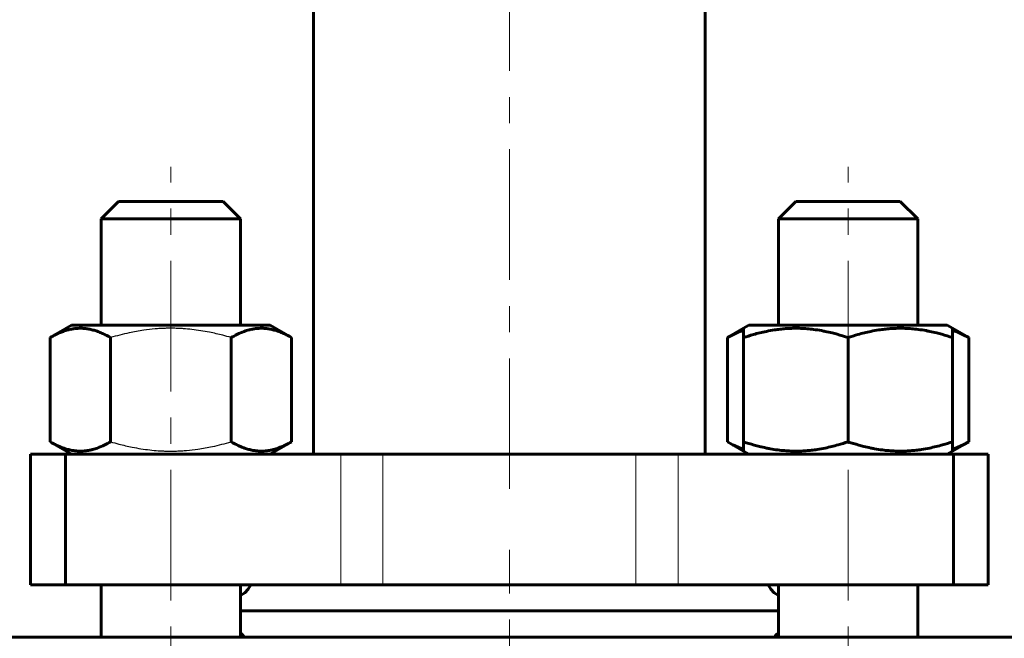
# Model space of a CAD drawing. Header units: millimetres. Extents: x 0 to 594, y 0 to 420.
# Tile 4 of 21: x 118 to 175, y 150 to 186. Entities that reach past the tile are written whole.
import ezdxf

# ---------------------------------------------------------------- set-up
doc = ezdxf.new("R2010")
doc.units = ezdxf.units.MM
for name, pattern in [('K5LT-1', [0]), ('K5LT_AXLED', [12, 7.5, -1.5, 1.5, -1.5]), ('K5LT_BASIC', [0]), ('K5LT_THIN', [0])]:
    doc.linetypes.add(name, pattern=pattern)
doc.layers.add('Системный слой', color=7, linetype='Continuous')
doc.layers.add('Системный слой (1)', color=7, linetype='Continuous', true_color=0x6c6c6c)
doc.styles.add('KDIMTEXTSTYLE', font='txt', dxfattribs={"width": 0.96, "oblique": 15, "height": 5})
doc.styles.add('KTEXTSTYLE', font='txt', dxfattribs={"width": 0.96, "height": 5})
doc.dimstyles.new('KDIMSTYLE (0.50)', dxfattribs={"dimtxt": 5, "dimasz": 1, "dimexe": 2, "dimexo": 0, "dimgap": 1, "dimtad": 1, "dimlfac": 2, "dimtxsty": 'KDIMTEXTSTYLE', "dimsah": 1, "dimcen": 0, "dimdle": 1, "dimadec": 0, "dimazin": 0, "dimtfac": 0.667, "dimtmove": 0, "dimatfit": 3, "dimfxl": 1, "dimtvp": 1, "dimtolj": 1, "dimtzin": 0, "dimarcsym": 0})

# ---------------------------------------------------------------- blocks, each defined once
blk = doc.blocks.new('U7')
at = {"layer": 'Системный слой (1)', "color": 143, "linetype": 'K5LT_BASIC', "lineweight": 60, "true_color": 0x33acca}
for p, q in [((122.837, 168.044), (122.837, 174.144)), ((122.837, 150.144), (122.837, 153.144))]:
    blk.add_line(p, q, dxfattribs=at)
blk = doc.blocks.new('U8')
at = {"layer": 'Системный слой (1)', "color": 143, "linetype": 'K5LT_BASIC', "lineweight": 60, "true_color": 0x33acca}
for p, q in [((130.837, 168.044), (130.837, 174.144)), ((130.837, 150.144), (130.837, 153.144))]:
    blk.add_line(p, q, dxfattribs=at)
blk = doc.blocks.new('U9')
at = {"layer": 'Системный слой (1)', "color": 143, "linetype": 'K5LT_BASIC', "lineweight": 60, "true_color": 0x33acca}
for p, q in [((169.727, 168.044), (169.727, 174.144)), ((169.727, 150.144), (169.727, 153.144))]:
    blk.add_line(p, q, dxfattribs=at)
blk = doc.blocks.new('U10')
at = {"layer": 'Системный слой (1)', "color": 143, "linetype": 'K5LT_BASIC', "lineweight": 60, "true_color": 0x33acca}
for p, q in [((161.727, 168.044), (161.727, 174.144)), ((161.727, 150.144), (161.727, 153.144))]:
    blk.add_line(p, q, dxfattribs=at)
blk = doc.blocks.new('U11')
at = {"layer": 'Системный слой (1)', "color": 143, "linetype": 'K5LT_BASIC', "lineweight": 60, "true_color": 0x33acca}
for p, q in [((131.085, 152.686), (130.837, 152.527)), ((131.279, 152.895), (131.085, 152.686)), ((131.422, 153.144), (131.279, 152.895))]:
    blk.add_line(p, q, dxfattribs=at)
blk = doc.blocks.new('U12')
at = {"layer": 'Системный слой (1)', "color": 143, "linetype": 'K5LT_BASIC', "lineweight": 60, "true_color": 0x33acca}
for p, q in [((161.147, 153.132), (161.142, 153.144)), ((161.293, 152.885), (161.147, 153.132)), ((161.489, 152.678), (161.293, 152.885)), ((161.727, 152.527), (161.489, 152.678))]:
    blk.add_line(p, q, dxfattribs=at)
blk = doc.blocks.new('U13')
at = {"layer": 'Системный слой (1)', "color": 143, "linetype": 'K5LT_BASIC', "lineweight": 60, "true_color": 0x33acca}
for p, q in [((158.799, 161.353), (159.106, 161.188)), ((159.106, 161.188), (159.415, 161.049)), ((159.415, 161.049), (159.727, 160.939))]:
    blk.add_line(p, q, dxfattribs=at)
blk = doc.blocks.new('U14')
at = {"layer": 'Системный слой (1)', "color": 143, "linetype": 'K5LT_BASIC', "lineweight": 60, "true_color": 0x33acca}
for p, q in [((172.04, 167.639), (171.727, 167.749)), ((172.349, 167.499), (172.04, 167.639)), ((172.656, 167.335), (172.349, 167.499))]:
    blk.add_line(p, q, dxfattribs=at)
blk = doc.blocks.new('U15')
at = {"layer": 'Системный слой (1)', "color": 143, "linetype": 'K5LT_BASIC', "lineweight": 60, "true_color": 0x33acca}
for p, q in [((172.04, 161.049), (172.349, 161.188)), ((172.349, 161.188), (172.656, 161.353)), ((171.727, 160.939), (172.04, 161.049))]:
    blk.add_line(p, q, dxfattribs=at)
blk = doc.blocks.new('U16')
at = {"layer": 'Системный слой (1)', "color": 143, "linetype": 'K5LT_BASIC', "lineweight": 60, "true_color": 0x33acca}
for p, q in [((159.106, 167.499), (158.799, 167.335)), ((159.415, 167.639), (159.106, 167.499)), ((159.727, 167.749), (159.415, 167.639))]:
    blk.add_line(p, q, dxfattribs=at)
blk = doc.blocks.new('U17')
at = {"layer": 'Системный слой (1)', "color": 143, "linetype": 'K5LT_BASIC', "lineweight": 60, "true_color": 0x33acca}
for p, q in [((161.566, 150.233), (161.498, 150.144)), ((161.642, 150.315), (161.566, 150.233)), ((161.727, 150.39), (161.642, 150.315))]:
    blk.add_line(p, q, dxfattribs=at)
blk = doc.blocks.new('U18')
at = {"layer": 'Системный слой (1)', "color": 143, "linetype": 'K5LT_BASIC', "lineweight": 60, "true_color": 0x33acca}
for p, q in [((130.922, 150.315), (130.837, 150.39)), ((130.998, 150.233), (130.922, 150.315)), ((131.066, 150.144), (130.998, 150.233))]:
    blk.add_line(p, q, dxfattribs=at)
blk = doc.blocks.new('D3')
at = {"layer": 'Системный слой (1)'}
for points in [[(101.282, 115.386), (100.782, 116.044), (101.282, 116.703), (96.282, 116.044)], [(196.282, 116.044), (191.282, 116.703), (191.782, 116.044), (191.282, 115.386)]]:
    blk.add_hatch(color=7, dxfattribs=at).paths.add_polyline_path(points)
at = {"layer": 'Системный слой (1)', "color": 7, "linetype": 'K5LT_THIN', "lineweight": 18, "true_color": 0xffffff}
for p, q in [((96.282, 180.644), (96.282, 114.044)), ((196.282, 180.644), (196.282, 114.044)), ((96.282, 116.044), (101.282, 116.703)), ((101.282, 116.703), (100.782, 116.044)), ((191.782, 116.044), (191.282, 116.703)), ((191.282, 116.703), (196.282, 116.044)), ((101.282, 115.386), (96.282, 116.044)), ((196.282, 116.044), (96.282, 116.044)), ((100.782, 116.044), (101.282, 115.386)), ((196.282, 116.044), (191.282, 115.386)), ((191.282, 115.386), (191.782, 116.044))]:
    blk.add_line(p, q, dxfattribs=at)
blk.add_wipeout([(140.609, 117.044), (140.609, 124.426), (151.501, 124.426), (151.501, 117.044)]).dxf.layer = 'Системный слой (1)'
at = {"layer": 'Системный слой (1)', "color": 7, "insert": (140.609, 123.632), "char_height": 5, "attachment_point": 1, "style": 'KTEXTSTYLE'}
blk.add_mtext('\\fArial|b0|c204|p34;\\H5.0;\\W1.000;\\Q15;\\fGOST Type AU|b0|i0|c204|p34;\\Q15;\\W0.960;200', dxfattribs=at)
blk = doc.blocks.new('KDIMARROW_01')
at = {"layer": 'Системный слой'}
blk.add_hatch(color=0, dxfattribs=at).paths.add_polyline_path([(0, 0), (-5, 0.658), (-4.5, 0), (-5, -0.658)])
at = {"layer": 'Системный слой', "color": 0, "linetype": 'K5LT_THIN', "lineweight": 18}
for p, q in [((-4.5, 0), (-5, 0.658)), ((-5, 0.658), (0, 0)), ((0, 0), (-5, -0.658)), ((-5, -0.658), (-4.5, 0))]:
    blk.add_line(p, q, dxfattribs=at)
at = {"layer": 'Системный слой (1)', "color": 0, "linetype": 'K5LT_THIN', "lineweight": 18}
blk.add_line((329.333, 202.644), (328.833, 202.644), dxfattribs=at)

msp = doc.modelspace()

# ---------------------------------------------------------------- linework, layer by layer
at = {"layer": 'Системный слой (1)', "color": 30, "linetype": 'K5LT_AXLED', "lineweight": 18, "true_color": 0xff8000}
for p, q in [((146.282, 158.644), (146.282, 221.644)), ((126.8365, 140.244), (126.8365, 177.144)), ((165.7274, 140.244), (165.7274, 177.144)), ((146.282, 140.644), (146.282, 155.144))]:
    msp.add_line(p, q, dxfattribs=at)
at = {"layer": 'Системный слой (1)', "color": 143, "linetype": 'K5LT_BASIC', "lineweight": 60, "true_color": 0x33acca}
for p, q in [((135.032, 160.644), (135.032, 187.144)), ((157.532, 160.644), (157.532, 187.0539)), ((122.8365, 174.144), (123.8365, 175.144)), ((122.8365, 174.144), (123.8365, 175.144)), ((123.8365, 175.144), (129.8365, 175.144)), ((130.8365, 174.144), (129.8365, 175.144)), ((161.7274, 174.144), (162.7274, 175.144)), ((162.7274, 175.144), (168.7274, 175.144)), ((169.7274, 174.144), (168.7274, 175.144)), ((122.8365, 174.144), (130.8365, 174.144)), ((161.7274, 174.144), (169.7274, 174.144)), ((119.9083, 167.3349), (121.1365, 168.044)), ((132.5365, 168.044), (121.1365, 168.044)), ((133.7647, 167.3349), (132.5365, 168.044)), ((159.7274, 167.8708), (160.0274, 168.044)), ((171.4274, 168.044), (160.0274, 168.044)), ((171.7274, 167.8708), (171.4274, 168.044)), ((158.7992, 167.3349), (159.7274, 167.8708)), ((159.7274, 167.3349), (159.7274, 167.8708)), ((172.6556, 167.3349), (171.7274, 167.8708)), ((171.7274, 167.8708), (171.7274, 167.3349)), ((119.9083, 161.3531), (119.9083, 167.3349)), ((123.3724, 161.3531), (123.3724, 167.3349)), ((130.3006, 161.3531), (130.3006, 167.3349)), ((133.7647, 161.3531), (133.7647, 167.3349)), ((158.7992, 161.3531), (158.7992, 167.3349)), ((159.7274, 161.3531), (159.7274, 167.3349)), ((165.7274, 161.3531), (165.7274, 167.3349)), ((171.7274, 161.3531), (171.7274, 167.3349)), ((172.6556, 161.3531), (172.6556, 167.3349)), ((121.1365, 160.644), (119.9083, 161.3531)), ((132.5365, 160.644), (133.7647, 161.3531)), ((159.7274, 160.8172), (158.7992, 161.3531)), ((159.7274, 160.8172), (159.7274, 161.3531)), ((171.7274, 160.8172), (172.6556, 161.3531)), ((171.7274, 161.3531), (171.7274, 160.8172)), ((118.782, 160.644), (120.7869, 160.644)), ((118.782, 153.144), (118.782, 160.644)), ((120.7869, 160.644), (136.5995, 160.644)), ((120.7869, 153.144), (120.7869, 160.644)), ((121.1365, 160.644), (120.8365, 160.8172)), ((136.5995, 160.644), (139.0201, 160.644)), ((153.5438, 160.644), (139.0201, 160.644)), ((153.5438, 160.644), (155.9644, 160.644)), ((155.9644, 160.644), (171.7771, 160.644)), ((160.0274, 160.644), (159.7274, 160.8172)), ((171.4274, 160.644), (171.7274, 160.8172)), ((171.7771, 153.144), (171.7771, 160.644)), ((171.7771, 160.644), (173.782, 160.644)), ((173.782, 153.144), (173.782, 160.644)), ((118.782, 153.144), (120.7869, 153.144)), ((120.7869, 153.144), (136.5995, 153.144)), ((122.782, 153.144), (122.8365, 153.0894)), ((139.0201, 153.144), (136.5995, 153.144)), ((153.5438, 153.144), (139.0201, 153.144)), ((155.9644, 153.144), (153.5438, 153.144)), ((155.9644, 153.144), (171.7771, 153.144)), ((169.782, 153.144), (169.7274, 153.0894)), ((171.7771, 153.144), (173.782, 153.144)), ((161.7274, 151.644), (130.8365, 151.644)), ((108.782, 150.144), (183.782, 150.144)), ((122.8365, 150.1985), (122.782, 150.144)), ((169.7274, 150.1985), (169.782, 150.144))]:
    msp.add_line(p, q, dxfattribs=at)
at = {"layer": 'Системный слой (1)', "color": 7, "linetype": 'K5LT_THIN', "lineweight": 18, "true_color": 0xffffff}
for p, q in [((136.5995, 153.144), (136.5995, 160.644)), ((139.0201, 153.144), (139.0201, 160.644)), ((153.5438, 153.144), (153.5438, 160.644)), ((155.9644, 153.144), (155.9644, 160.644))]:
    msp.add_line(p, q, dxfattribs=at)
at = {"layer": 'Системный слой (1)', "color": 143, "linetype": 'K5LT_BASIC', "lineweight": 60, "true_color": 0x33acca}
for points, knots in [([(123.3724, 167.3349), (123.2378, 167.4126), (123.015, 167.5301), (122.7211, 167.6558), (122.5207, 167.7263), (122.3292, 167.7827), (122.1345, 167.8273), (121.911, 167.8596), (121.7001, 167.8729), (121.4981, 167.8693), (121.3051, 167.8514), (121.118, 167.8208), (120.9045, 167.7712), (120.6098, 167.6789), (120.2673, 167.532), (120.017, 167.3976), (119.9083, 167.3349)], [0, 0, 0, 0, 2.0319768, 3.3397182, 4.3569103, 4.9828638, 6.146734, 7.1973345, 8.2310741, 9.204643, 10.1261038, 11.0323857, 11.9274089, 13.2428263, 15.3565808, 17, 17, 17, 17]), ([(133.7647, 167.3349), (133.6301, 167.4126), (133.4073, 167.5301), (133.1134, 167.6558), (132.913, 167.7263), (132.7215, 167.7827), (132.5268, 167.8273), (132.3033, 167.8596), (132.0924, 167.8729), (131.8904, 167.8693), (131.6974, 167.8514), (131.5103, 167.8208), (131.2968, 167.7712), (131.0021, 167.6789), (130.6596, 167.532), (130.4093, 167.3976), (130.3006, 167.3349)], [0, 0, 0, 0, 2.0319768, 3.3397182, 4.3569103, 4.9828638, 6.146734, 7.1973345, 8.2310741, 9.204643, 10.1261038, 11.0323857, 11.9274089, 13.2428263, 15.3565808, 17, 17, 17, 17]), ([(165.7274, 167.3349), (165.5226, 167.4031), (165.2203, 167.4962), (164.7832, 167.6115), (164.4818, 167.6804), (164.127, 167.7495), (163.8436, 167.7939), (163.5061, 167.8338), (163.1962, 167.8596), (162.8309, 167.8729), (162.481, 167.8693), (162.1466, 167.8514), (161.8226, 167.8208), (161.4528, 167.7712), (160.9423, 167.6789), (160.3491, 167.532), (159.9157, 167.3976), (159.7274, 167.3349)], [0, 0, 0, 0, 1.8897933, 2.7722861, 3.9739602, 4.6131991, 5.9622526, 6.5083066, 7.6207071, 8.715255, 9.7460926, 10.721757, 11.6813496, 12.6290212, 14.021816, 16.2599091, 18, 18, 18, 18]), ([(171.7274, 167.3349), (171.5226, 167.4031), (171.2203, 167.4962), (170.7832, 167.6115), (170.4818, 167.6804), (170.127, 167.7495), (169.8436, 167.7939), (169.5061, 167.8338), (169.1962, 167.8596), (168.8309, 167.8729), (168.481, 167.8693), (168.1466, 167.8514), (167.8226, 167.8208), (167.4528, 167.7712), (166.9423, 167.6789), (166.3491, 167.532), (165.9157, 167.3976), (165.7274, 167.3349)], [0, 0, 0, 0, 1.8897933, 2.7722861, 3.9739602, 4.6131991, 5.9622526, 6.5083066, 7.6207071, 8.715255, 9.7460926, 10.721757, 11.6813496, 12.6290212, 14.021816, 16.2599091, 18, 18, 18, 18]), ([(119.9083, 161.3531), (120.0429, 161.2754), (120.2657, 161.1579), (120.5596, 161.0321), (120.76, 160.9616), (120.9516, 160.9053), (121.1462, 160.8606), (121.3697, 160.8283), (121.5806, 160.8151), (121.7826, 160.8186), (121.9757, 160.8365), (122.1628, 160.8672), (122.3762, 160.9168), (122.671, 161.009), (123.0135, 161.156), (123.2637, 161.2903), (123.3724, 161.3531)], [0, 0, 0, 0, 2.0319768, 3.3397182, 4.3569103, 4.9828638, 6.146734, 7.1973345, 8.2310741, 9.204643, 10.1261038, 11.0323857, 11.9274089, 13.2428263, 15.3565808, 17, 17, 17, 17]), ([(130.3006, 161.3531), (130.4352, 161.2754), (130.658, 161.1579), (130.9519, 161.0321), (131.1523, 160.9616), (131.3439, 160.9053), (131.5385, 160.8606), (131.762, 160.8283), (131.9729, 160.8151), (132.1749, 160.8186), (132.368, 160.8365), (132.5551, 160.8672), (132.7685, 160.9168), (133.0633, 161.009), (133.4058, 161.156), (133.656, 161.2903), (133.7647, 161.3531)], [0, 0, 0, 0, 2.0319768, 3.3397182, 4.3569103, 4.9828638, 6.146734, 7.1973345, 8.2310741, 9.204643, 10.1261038, 11.0323857, 11.9274089, 13.2428263, 15.3565808, 17, 17, 17, 17]), ([(159.7274, 161.3531), (159.9322, 161.2848), (160.2345, 161.1917), (160.6715, 161.0764), (160.973, 161.0075), (161.3278, 160.9384), (161.6112, 160.894), (161.9487, 160.8542), (162.2586, 160.8283), (162.6239, 160.8151), (162.9738, 160.8186), (163.3081, 160.8365), (163.6322, 160.8672), (164.0019, 160.9168), (164.5125, 161.009), (165.1057, 161.156), (165.5391, 161.2903), (165.7274, 161.3531)], [0, 0, 0, 0, 1.8897933, 2.7722861, 3.9739602, 4.6131991, 5.9622526, 6.5083066, 7.6207071, 8.715255, 9.7460926, 10.721757, 11.6813496, 12.6290212, 14.021816, 16.2599091, 18, 18, 18, 18]), ([(165.7274, 161.3531), (165.9322, 161.2848), (166.2345, 161.1917), (166.6715, 161.0764), (166.973, 161.0075), (167.3278, 160.9384), (167.6112, 160.894), (167.9487, 160.8542), (168.2586, 160.8283), (168.6239, 160.8151), (168.9738, 160.8186), (169.3081, 160.8365), (169.6322, 160.8672), (170.0019, 160.9168), (170.5125, 161.009), (171.1057, 161.156), (171.5391, 161.2903), (171.7274, 161.3531)], [0, 0, 0, 0, 1.8897933, 2.7722861, 3.9739602, 4.6131991, 5.9622526, 6.5083066, 7.6207071, 8.715255, 9.7460926, 10.721757, 11.6813496, 12.6290212, 14.021816, 16.2599091, 18, 18, 18, 18])]:
    msp.add_open_spline(points, degree=3, knots=knots, dxfattribs=at)
at = {"layer": 'Системный слой (1)', "color": 7, "linetype": 'K5LT-1'}
for points in [[(130.3006, 167.3349), (130.1393, 167.3815), (129.7267, 167.4943), (128.9773, 167.6673), (128.2229, 167.7884), (127.6407, 167.842), (127.3166, 167.8606), (127.1067, 167.8679), (126.9306, 167.8707), (126.7411, 167.8711), (126.5036, 167.8667), (126.2183, 167.8537), (125.8086, 167.8239), (125.2153, 167.7547), (124.5394, 167.6317), (123.906, 167.483), (123.5497, 167.3861), (123.3724, 167.3349)], [(123.3724, 161.3531), (123.5338, 161.3065), (123.9463, 161.1936), (124.6958, 161.0206), (125.4501, 160.8996), (126.0323, 160.846), (126.3565, 160.8273), (126.5664, 160.8201), (126.7424, 160.8173), (126.9319, 160.8169), (127.1695, 160.8212), (127.4548, 160.8342), (127.8644, 160.864), (128.4577, 160.9333), (129.1336, 161.0563), (129.767, 161.2049), (130.1233, 161.3019), (130.3006, 161.3531)]]:
    msp.add_open_spline(points, degree=3, knots=[0, 0, 0, 0, 3.1522963, 8.0240269, 14.4303577, 17.4742998, 18.9962709, 20.5182419, 21.4098548, 22.3014677, 24.0846935, 25.8679193, 27.6511451, 31.7925039, 37.0725247, 40.5362624, 44, 44, 44, 44], dxfattribs=at)

# ---------------------------------------------------------------- block references
at = {"layer": 'Системный слой (1)'}
for name in ['U7', 'U8', 'U10', 'U9', 'U16', 'U14', 'U13', 'U15', 'U11', 'U12', 'U18', 'U17']:
    msp.add_blockref(name, (0, 0), dxfattribs=at)

# ---------------------------------------------------------------- next in the draw order: dimensions: what is measured, and where the dimension line sits
at = {"layer": 'Системный слой (1)', "color": 7}
dim = msp.add_linear_dim(base=(196.282, 116.0443), p1=(96.282, 180.644), p2=(196.282, 180.644), dimstyle='KDIMSTYLE (0.50)', override={"dimexo": 0, "dimpost": '\\fGOST Type AU|b0|c204|p34;\\H5.0;\\W0.960;\\Q15;<>', "dimblk1": 'KDIMARROW_01', "dimblk2": 'KDIMARROW_01', "dimse1": 0, "dimse2": 0, "dimclrt": 7, "dimtol": 1, "dimtp": 0, "dimtm": 0, "dimtdec": 5, "dimtolj": 1}, dxfattribs=at)
dim.commit()
dim.dimension.update_dxf_attribs({"geometry": 'D3', "text_midpoint": (146.282, 116.0443), "dimtype": 160})

doc.saveas('drawing.dxf')
